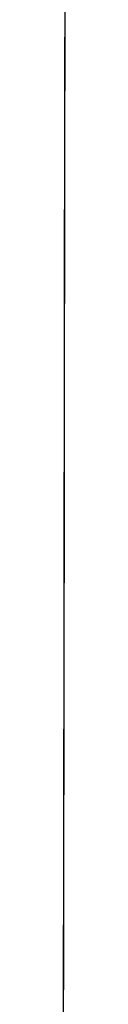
# Model space of a CAD drawing. Header units: metres. Extents: x 209747 to 209830, y 1182430 to 1182564.
# Tile 7 of 256: x 209752.174946 to 209752.175565, y 1182471.439342 to 1182471.699641. Entities that reach past the tile are written whole.
import ezdxf

# ---------------------------------------------------------------- set-up
doc = ezdxf.new("R2010")
doc.units = ezdxf.units.M
doc.header["$MEASUREMENT"] = 0
doc.linetypes.add('DGN Style 2', pattern=[15.036391, 9.021834, -6.014556])
doc.layers.get('0').update_dxf_attribs({"color": 254})

# ---------------------------------------------------------------- blocks, each defined once
blk = doc.blocks.new('*U2')
at = {"color": 3, "linetype": 'Continuous'}
for p, q in [((1.27797, -27.30347), (1.27782, -27.40508)), ((1.27782, -27.40508), (1.27767, -27.50669)), ((1.27767, -27.50669), (1.27753, -27.60829)), ((1.27753, -27.60829), (1.27738, -27.70989))]:
    blk.add_line(p, q, dxfattribs=at)
blk = doc.blocks.new('*U3')
at = {"color": 3, "linetype": 'Continuous'}
for p, q in [((1.2779, -27.34885), (1.27776, -27.44743)), ((1.27776, -27.44743), (1.27762, -27.54598)), ((1.27762, -27.54598), (1.27748, -27.64451))]:
    blk.add_line(p, q, dxfattribs=at)
blk = doc.blocks.new('*U4')
at = {"color": 3, "linetype": 'Continuous'}
for p, q in [((1.27791, -27.34113), (1.27777, -27.44022)), ((1.27777, -27.44022), (1.27763, -27.53926)), ((1.27763, -27.53926), (1.27749, -27.63827))]:
    blk.add_line(p, q, dxfattribs=at)
blk = doc.blocks.new('*U5')
at = {"color": 3, "linetype": 'Continuous'}
for p, q in [((1.27799, -27.2845), (1.27785, -27.38258)), ((1.27785, -27.38258), (1.27771, -27.48068)), ((1.27771, -27.48068), (1.27757, -27.57882)), ((1.27757, -27.57882), (1.27743, -27.67696))]:
    blk.add_line(p, q, dxfattribs=at)
blk = doc.blocks.new('*U6')
at = {"color": 3, "linetype": 'Continuous'}
for p, q in [((1.278, -27.27736), (1.27786, -27.37647)), ((1.27786, -27.37647), (1.27772, -27.47562)), ((1.27772, -27.47562), (1.27758, -27.5748)), ((1.27758, -27.5748), (1.27744, -27.67401))]:
    blk.add_line(p, q, dxfattribs=at)
blk = doc.blocks.new('*U7')
at = {"color": 3, "linetype": 'Continuous'}
for p, q in [((1.27799, -27.28889), (1.27785, -27.38729)), ((1.27785, -27.38729), (1.2777, -27.4857)), ((1.2777, -27.4857), (1.27756, -27.58413)), ((1.27756, -27.58413), (1.27742, -27.68258))]:
    blk.add_line(p, q, dxfattribs=at)
blk = doc.blocks.new('*U8')
at = {"color": 3, "linetype": 'Continuous'}
for p, q in [((1.278, -27.27781), (1.27786, -27.37637)), ((1.27786, -27.37637), (1.27772, -27.47495)), ((1.27772, -27.47495), (1.27758, -27.57354)), ((1.27758, -27.57354), (1.27744, -27.67215))]:
    blk.add_line(p, q, dxfattribs=at)
blk = doc.blocks.new('*U9')
at = {"color": 3, "linetype": 'Continuous'}
for p, q in [((1.27793, -27.32863), (1.27778, -27.43024)), ((1.27778, -27.43024), (1.27764, -27.53185)), ((1.27764, -27.53185), (1.27749, -27.63345))]:
    blk.add_line(p, q, dxfattribs=at)
blk = doc.blocks.new('ATTEMP')
at = {"color": 3, "linetype": 'Continuous'}
for name in ['*U9', '*U8', '*U7', '*U6', '*U3', '*U4', '*U5', '*U2']:
    blk.add_blockref(name, (-10.48, 0), dxfattribs=at)

msp = doc.modelspace()

# ---------------------------------------------------------------- block references
at = {"color": 1, "linetype": 'DGN Style 2'}
msp.add_blockref('ATTEMP', (209761.37756, 1182499.06107), dxfattribs=at)

doc.saveas('drawing.dxf')
